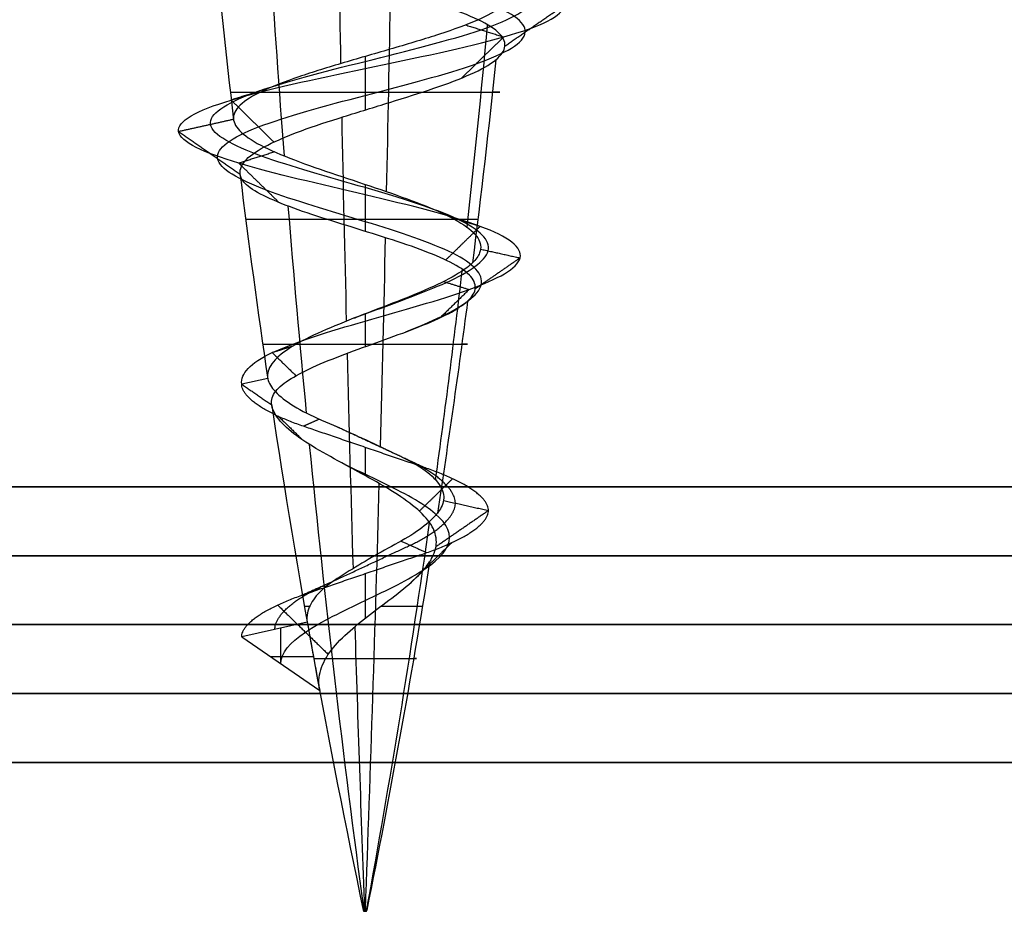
# Model space of a CAD drawing. Header units: millimetres. Extents: x -372 to 378, y -113 to 121.
# Tile 18 of 65: x -242.67 to -235.52, y 54.51 to 60.98. Entities that reach past the tile are written whole.
import ezdxf

# ---------------------------------------------------------------- set-up
doc = ezdxf.new("R2010")
doc.units = ezdxf.units.MM
doc.layers.add('Default', color=7, linetype='Continuous', true_color=0x000000)
doc.layers.add('Screw', color=7, linetype='Continuous', true_color=0xffffff)

msp = doc.modelspace()

# ---------------------------------------------------------------- linework, layer by layer
at = {"layer": 'Default'}
for p, q in [((376.8421, 57.5942, 1096.3576), (-371.1579, 57.5942, 1096.3576)), ((-371.1579, 57.5942, 921.3576), (376.8421, 57.5942, 921.3576)), ((376.8421, 56.5942, 936.3576), (-371.1579, 56.5942, 936.3576)), ((-371.1579, 56.5942, 922.3576), (376.8421, 56.5942, 922.3576)), ((376.8421, 56.5942, 929.3576), (-371.1579, 56.5942, 929.3576)), ((376.8421, 56.5942, 1095.3576), (-371.1579, 56.5942, 1095.3576)), ((-371.1579, 56.5942, 922.3576), (376.8421, 56.5942, 922.3576)), ((376.8421, 56.5942, 1008.8576), (-371.1579, 56.5942, 1008.8576)), ((-371.1579, 55.5942, 921.3576), (376.8421, 55.5942, 921.3576)), ((376.8421, 55.5942, 937.3576), (-371.1579, 55.5942, 937.3576))]:
    msp.add_line(p, q, dxfattribs=at)
for points in [[(376.8421, 57.0942, 1095.8576), (2.8421, 57.0942, 1095.8576), (-371.1579, 57.0942, 1095.8576)], [(-371.1579, 57.0942, 921.8576), (2.8421, 57.0942, 921.8576), (376.8421, 57.0942, 921.8576)], [(-371.1579, 56.0942, 921.8576), (2.8421, 56.0942, 921.8576), (376.8421, 56.0942, 921.8576)], [(376.8421, 56.0942, 936.8576), (2.8421, 56.0942, 936.8576), (-371.1579, 56.0942, 936.8576)]]:
    msp.add_open_spline(points, degree=2, dxfattribs=at)
at = {"layer": 'Screw', "color": 7, "true_color": 0xffffff}
for p, q in [((-240.8649, 58.3807, 927.3576), (-241.0536, 58.3387, 927.3576)), ((-240.5778, 56.6114, 927.3576), (-241.0536, 56.5055, 927.3576)), ((-240.7707, 56.3103, 927.3576), (-240.7707, 56.5685, 927.3576)), ((-241.0536, 56.5055, 927.3576), (-240.4878, 56.1151, 927.3576)), ((-240.8475, 56.3633, 927.3576), (-240.5333, 56.3633, 927.3576)), ((-240.1683, 54.5131, 927.3614), (-240.17, 54.5214, 927.362)), ((-240.1674, 54.5131, 927.3521), (-240.169, 54.5214, 927.3512)), ((-240.1689, 54.5131, 927.3576), (-240.1468, 54.5131, 927.3576)), ((-240.1598, 54.5131, 927.3467), (-240.1601, 54.5214, 927.345)), ((-240.1579, 54.5131, 927.3465), (-240.1579, 54.5131, 927.3687)), ((-240.1559, 54.5131, 927.3686), (-240.1556, 54.5214, 927.3703)), ((-240.1507, 54.5131, 927.3492), (-240.1496, 54.5214, 927.3478)), ((-240.1468, 54.5131, 927.3576), (-240.145, 54.5214, 927.3576))]:
    msp.add_line(p, q, dxfattribs=at)
at = {"layer": 'Screw', "color": 7, "true_color": 0xffffff, "extrusion": (0.984564, 9.33495e-14, -0.175023)}
for start, end in [(263.723721, 265.073236), (261.991684, 263.363792), (260.321124, 261.775363), (258, 259.928549)]:
    msp.add_arc((67.4802, 931.9634, -398.7598), 62.3281, start, end, dxfattribs=at)
at = {"layer": 'Screw', "color": 7, "true_color": 0xffffff, "extrusion": (0.018848, -1.78742e-15, 0.999822)}
msp.add_arc((67.4802, 196.6412, 922.6663), 62.3281, 95.318782, 96.656729, dxfattribs=at)
at = {"layer": 'Screw', "color": 7, "true_color": 0xffffff, "extrusion": (-0.772512, -9.33495e-14, -0.635)}
for start, end in [(83.103146, 84.449527), (81.371484, 82.765204), (78, 81.158889)]:
    msp.add_arc((-67.4802, 807.9419, -403.3475), 62.3281, start, end, dxfattribs=at)
at = {"layer": 'Screw', "color": 7, "true_color": 0xffffff, "extrusion": (-0.984564, -9.33495e-14, 0.175023)}
for start, end in [(82.86319, 84.216959), (81.144917, 82.553071), (78, 80.895867)]:
    msp.add_arc((-67.4802, 810.0568, 398.7598), 62.3281, start, end, dxfattribs=at)
at = {"layer": 'Screw', "color": 7, "true_color": 0xffffff, "extrusion": (-0.506335, -9.33495e-14, 0.862337)}
for start, end in [(82.623344, 83.9836), (80.920321, 82.340292), (78, 80.631533)]:
    msp.add_arc((-67.4802, 201.5032, 921.2951), 62.3281, start, end, dxfattribs=at)
at = {"layer": 'Screw', "color": 7, "true_color": 0xffffff, "extrusion": (-0.326888, 3.09822e-14, -0.945063)}
msp.add_arc((-67.4802, 591.0597, -797.9067), 62.3281, 276.250599, 277.6164, dxfattribs=at)
at = {"layer": 'Screw', "color": 7, "true_color": 0xffffff, "extrusion": (0, 1, 0)}
for centre, radius, start, end in [((240.1579, 927.3576, 60.4594), 0.9782, 1.08, 199.08), ((240.1579, 927.3576, 59.5335), 0.8662, 199.08, 1.08), ((240.1579, 927.3576, 58.6291), 0.7432, 1.08, 199.08), ((240.1579, 927.3576, 56.7249), 0.4399, 336.54723, 1.08), ((240.1579, 927.3576, 56.7249), 0.4399, 199.08, 255.18868), ((240.1579, 927.3576, 56.3473), 0.3726, 1.08, 199.08), ((240.1579, 927.3576, 54.5172), 0.012, 180, 19.8), ((240.1579, 927.3576, 54.5172), 0.012, 19.8, 180)]:
    msp.add_arc(centre, radius, start, end, dxfattribs=at)
at = {"layer": 'Screw', "color": 7, "true_color": 0xffffff, "extrusion": (0.018848, -1.7859e-15, 0.999822)}
msp.add_arc((67.4802, 196.6412, 922.6663), 62.3281, 97.023724, 98.399306, dxfattribs=at)
at = {"layer": 'Screw', "color": 7, "true_color": 0xffffff, "extrusion": (-0.326888, 3.0996e-14, -0.945063)}
msp.add_arc((-67.4802, 591.0597, -797.9067), 62.3281, 277.873234, 279.304288, dxfattribs=at)
at = {"layer": 'Screw', "color": 7, "true_color": 0xffffff, "extrusion": (0.018848, -1.78546e-15, 0.999822)}
msp.add_arc((67.4802, 196.6412, 922.6663), 62.3281, 98.578453, 102, dxfattribs=at)
at = {"layer": 'Screw', "color": 7, "true_color": 0xffffff, "extrusion": (-0.326888, 3.09613e-14, -0.945063)}
msp.add_arc((-67.4802, 591.0597, -797.9067), 62.3281, 279.634019, 282, dxfattribs=at)
at = {"layer": 'Screw', "color": 7, "true_color": 0xffffff}
msp.add_arc((-179.2046, 67.4802, 927.3576), 62.3281, 190.042531, 190.506244, dxfattribs=at)
at = {"layer": 'Screw', "color": 7, "true_color": 0xffffff, "extrusion": (0, -1, 0)}
for centre, radius, start, end in [((-240.1579, 927.3576, -54.5214), 0.0129, 178.92, 340.92), ((-240.1579, 927.3576, -54.5214), 0.0129, 160.2, 178.92), ((-240.1579, 927.3576, -54.5214), 0.0129, 0, 160.2), ((-240.1579, 927.3576, -54.5131), 0.0111, 160.2, 0), ((-240.1579, 927.3576, -54.5131), 0.0111, 0, 160.2), ((-240.1579, 927.3576, -54.5214), 0.0129, 340.92, 0)]:
    msp.add_arc(centre, radius, start, end, dxfattribs=at)
at = {"layer": 'Screw', "color": 7, "true_color": 0xffffff}
for points, knots in [([(-240.2356, 58.8192, 926.5914), (-240.2101, 58.8291, 926.5862), (-240.1841, 58.8389, 926.5824), (-239.9543, 58.9251, 926.5608), (-239.7355, 59.0015, 926.6261), (-239.3993, 59.1543, 926.9083), (-239.2847, 59.2307, 927.124), (-239.2465, 59.3834, 927.5912), (-239.3241, 59.4598, 927.8398), (-239.6487, 59.6126, 928.2184), (-239.8943, 59.689, 928.3454), (-240.4214, 59.8417, 928.3836), (-240.6998, 59.9181, 928.2936), (-241.1208, 60.0709, 927.9266), (-241.2659, 60.1473, 927.6512), (-241.2926, 60.3, 927.0641), (-241.1735, 60.3764, 926.7657), (-240.7606, 60.5292, 926.3312), (-240.4634, 60.6056, 926.198), (-239.8523, 60.7583, 926.1827), (-239.542, 60.8347, 926.3011), (-239.0905, 60.9875, 926.731), (-238.9524, 61.0639, 927.0401), (-238.9371, 61.2166, 927.6752), (-239.0605, 61.293, 927.9974), (-239.5073, 61.4458, 928.4658), (-239.8283, 61.5221, 928.6089), (-240.4874, 61.6749, 928.6242), (-240.8216, 61.7513, 928.4959), (-241.3069, 61.9041, 928.0321), (-241.4569, 61.9804, 927.6992), (-241.4683, 62.1332, 927.0161), (-241.3295, 62.2096, 926.6733), (-240.8476, 62.3624, 926.1806), (-240.5054, 62.4387, 926.0338), (-239.8103, 62.5915, 926.0262), (-239.4616, 62.6679, 926.1655), (-238.9604, 62.8206, 926.6559), (-238.8111, 62.897, 927.0041), (-238.8035, 63.0498, 927.7112), (-238.9453, 63.1262, 928.0659), (-239.4442, 63.2789, 928.5756), (-239.7983, 63.3553, 928.7273), (-240.5174, 63.5081, 928.735), (-240.8781, 63.5845, 928.5906), (-241.3962, 63.7372, 928.0833), (-241.5485, 63.8136, 927.7232), (-241.5593, 63.9568, 927.0378), (-241.4535, 64.0237, 926.7141), (-241.0521, 64.1573, 926.204), (-240.7595, 64.2242, 926.0195), (-240.1167, 64.3578, 925.878), (-239.7687, 64.4247, 925.9217), (-239.1738, 64.5584, 926.2245), (-238.9293, 64.6252, 926.4826), (-238.658, 64.7589, 927.1025), (-238.6325, 64.8257, 927.4621), (-238.8188, 64.9594, 928.1221), (-239.03, 65.0262, 928.4202), (-239.6004, 65.1599, 928.8173), (-239.9575, 65.2267, 928.9149), (-240.6595, 65.3604, 928.8591), (-241.0018, 65.4272, 928.7059), (-241.5156, 65.5609, 928.211), (-241.6851, 65.6277, 927.871), (-241.7692, 65.7614, 927.1534), (-241.6724, 65.8282, 926.7809), (-241.2703, 65.9619, 926.1791), (-240.9627, 66.0287, 925.951), (-240.2701, 66.1624, 925.7409), (-239.8876, 66.2292, 925.7597), (-239.219, 66.3629, 926.0367), (-238.9352, 66.4297, 926.2938), (-238.5941, 66.5634, 926.9321), (-238.5379, 66.6302, 927.3109), (-238.6791, 66.7639, 928.0208), (-238.876, 66.8307, 928.3492), (-239.4354, 66.9644, 928.8084), (-239.796, 67.0312, 928.9374), (-240.5197, 67.1649, 928.9374), (-240.8803, 67.2317, 928.8084), (-241.4398, 67.3654, 928.3492), (-241.6366, 67.4322, 928.0208), (-241.7778, 67.5659, 927.3109), (-241.7216, 67.6327, 926.9321), (-241.3805, 67.7664, 926.2938), (-241.0967, 67.8333, 926.0367), (-240.4281, 67.9669, 925.7597), (-240.0456, 68.0338, 925.7409), (-239.353, 68.1674, 925.951), (-239.0454, 68.2343, 926.1791), (-238.6433, 68.3679, 926.7809), (-238.5503, 68.4348, 927.1524), (-238.6212, 68.5684, 927.8726), (-238.7849, 68.6353, 928.2188), (-239.2967, 68.7689, 928.7306), (-239.6429, 68.8358, 928.8943), (-240.3631, 68.9694, 928.9652), (-240.7346, 69.0363, 928.8722), (-241.3364, 69.1699, 928.4701), (-241.5645, 69.2368, 928.1625), (-241.7746, 69.3705, 927.4699), (-241.7558, 69.4373, 927.0874), (-241.4788, 69.571, 926.4188), (-241.2217, 69.6378, 926.135), (-240.5834, 69.7715, 925.7939), (-240.2046, 69.8383, 925.7377), (-239.4947, 69.972, 925.8789), (-239.1663, 70.0388, 926.0757), (-238.7071, 70.1725, 926.6352), (-238.5781, 70.2393, 926.9958), (-238.5781, 70.373, 927.7195), (-238.7071, 70.4398, 928.0801), (-239.1663, 70.5735, 928.6395), (-239.4947, 70.6403, 928.8364), (-240.2046, 70.774, 928.9776), (-240.5834, 70.8408, 928.9214), (-241.2217, 70.9745, 928.5802), (-241.4788, 71.0413, 928.2965), (-241.7558, 71.175, 927.6278), (-241.7746, 71.2418, 927.2454), (-241.5645, 71.3755, 926.5528), (-241.3364, 71.4423, 926.2452), (-240.7346, 71.576, 925.8431), (-240.3631, 71.6428, 925.7501), (-239.6429, 71.7765, 925.821), (-239.2967, 71.8433, 925.9847), (-238.7849, 71.977, 926.4965), (-238.6212, 72.0438, 926.8427), (-238.5503, 72.1775, 927.5629), (-238.6433, 72.2443, 927.9344), (-239.0454, 72.378, 928.5362), (-239.353, 72.4448, 928.7643), (-240.0456, 72.5785, 928.9744), (-240.4281, 72.6454, 928.9556), (-241.0967, 72.779, 928.6786), (-241.3805, 72.8459, 928.4215), (-241.7216, 72.9795, 927.7832), (-241.7778, 73.0464, 927.4044), (-241.6366, 73.18, 926.6945), (-241.4398, 73.2469, 926.3661), (-240.8803, 73.3805, 925.9069), (-240.5197, 73.4474, 925.7779), (-239.796, 73.581, 925.7779), (-239.4354, 73.6479, 925.9069), (-238.876, 73.7815, 926.3661), (-238.6791, 73.8484, 926.6945), (-238.5379, 73.982, 927.4044), (-238.5941, 74.0489, 927.7832), (-238.9352, 74.1826, 928.4215), (-239.219, 74.2494, 928.6786), (-239.8876, 74.3831, 928.9556), (-240.2701, 74.4499, 928.9744), (-240.9627, 74.5836, 928.7643), (-241.2703, 74.6504, 928.5362), (-241.6724, 74.7841, 927.9344), (-241.7654, 74.8509, 927.5629), (-241.6945, 74.9846, 926.8427), (-241.5308, 75.0514, 926.4965), (-241.019, 75.1851, 925.9847), (-240.6728, 75.2519, 925.821), (-239.9526, 75.3856, 925.7501), (-239.5811, 75.4524, 925.8431), (-238.9793, 75.5861, 926.2452), (-238.7512, 75.6529, 926.5528), (-238.5411, 75.7866, 927.2454), (-238.5599, 75.8534, 927.6278), (-238.8369, 75.9871, 928.2965), (-239.094, 76.0539, 928.5802), (-239.7323, 76.1876, 928.9214), (-240.1111, 76.2544, 928.9776), (-240.821, 76.3881, 928.8364), (-241.1494, 76.4549, 928.6395), (-241.6086, 76.5886, 928.0801), (-241.7376, 76.6553, 927.7201), (-241.7376, 76.7223, 927.3576)], [2.782471, 2.782471, 2.782471, 2.782471, 2.974275, 2.974275, 4.461413, 4.461413, 5.948551, 5.948551, 7.435688, 7.435688, 8.922826, 8.922826, 10.409964, 10.409964, 11.897102, 11.897102, 13.384239, 13.384239, 14.871377, 14.871377, 16.358515, 16.358515, 17.845652, 17.845652, 19.33279, 19.33279, 20.819928, 20.819928, 22.307065, 22.307065, 23.794203, 23.794203, 25.281341, 25.281341, 26.768478, 26.768478, 28.255616, 28.255616, 29.742754, 29.742754, 31.229892, 31.229892, 32.717029, 32.717029, 34.204167, 34.204167, 35.691305, 35.691305, 36.99255, 36.99255, 38.293796, 38.293796, 39.595041, 39.595041, 40.896287, 40.896287, 42.197532, 42.197532, 43.498777, 43.498777, 44.800023, 44.800023, 46.101268, 46.101268, 47.402514, 47.402514, 48.703759, 48.703759, 50.005005, 50.005005, 51.30625, 51.30625, 52.607496, 52.607496, 53.908741, 53.908741, 55.209987, 55.209987, 56.511232, 56.511232, 57.812478, 57.812478, 59.113723, 59.113723, 60.414969, 60.414969, 61.716214, 61.716214, 63.01746, 63.01746, 64.318705, 64.318705, 65.619951, 65.619951, 66.921196, 66.921196, 68.222442, 68.222442, 69.523687, 69.523687, 70.824933, 70.824933, 72.126178, 72.126178, 73.427423, 73.427423, 74.728669, 74.728669, 76.029914, 76.029914, 77.33116, 77.33116, 78.632405, 78.632405, 79.933651, 79.933651, 81.234896, 81.234896, 82.536142, 82.536142, 83.837387, 83.837387, 85.138633, 85.138633, 86.439878, 86.439878, 87.741124, 87.741124, 89.042369, 89.042369, 90.343615, 90.343615, 91.64486, 91.64486, 92.946106, 92.946106, 94.247351, 94.247351, 95.548597, 95.548597, 96.849842, 96.849842, 98.151088, 98.151088, 99.452333, 99.452333, 100.753579, 100.753579, 102.054824, 102.054824, 103.35607, 103.35607, 104.657315, 104.657315, 105.95856, 105.95856, 107.259806, 107.259806, 108.561051, 108.561051, 109.862297, 109.862297, 111.163542, 111.163542, 112.464788, 112.464788, 113.766033, 113.766033, 115.067279, 115.067279, 116.368524, 116.368524, 117.66977, 117.66977, 118.971015, 118.971015, 118.971015, 118.971015]), ([(-241.0536, 58.3387, 927.3576), (-241.0632, 58.415, 927.1231), (-240.9947, 58.4914, 926.8737), (-240.6688, 58.6442, 926.4938), (-240.4224, 58.7206, 926.3664), (-239.8933, 58.8733, 926.3282), (-239.6141, 58.9497, 926.4186), (-239.1918, 59.1025, 926.7868), (-239.052, 59.1789, 927.0631), (-239.0138, 59.3316, 927.6522), (-239.1165, 59.408, 927.9612), (-239.5272, 59.5608, 928.426), (-239.8334, 59.6372, 928.5781), (-240.4824, 59.7899, 928.6162), (-240.8213, 59.8663, 928.5012), (-241.3284, 60.0191, 928.0481), (-241.4986, 60.0955, 927.7121), (-241.5253, 60.2482, 927.0031), (-241.381, 60.3246, 926.6443), (-240.882, 60.4774, 926.1236), (-240.5243, 60.5538, 925.9654), (-239.7914, 60.7065, 925.9501), (-239.4206, 60.7829, 926.0936), (-238.883, 60.9357, 926.6095), (-238.7198, 61.0121, 926.9791), (-238.7045, 61.1648, 927.7361), (-238.8529, 61.2412, 928.1189), (-239.3858, 61.394, 928.6734), (-239.7674, 61.4703, 928.8416), (-240.5483, 61.6231, 928.8569), (-240.943, 61.6995, 928.7035), (-241.5145, 61.8523, 928.1536), (-241.6895, 61.9286, 927.7601), (-241.701, 62.0814, 926.9552), (-241.5371, 62.1578, 926.5519), (-240.969, 62.3106, 925.973), (-240.5663, 62.3869, 925.8011), (-239.7494, 62.5397, 925.7935), (-239.3401, 62.6161, 925.958), (-238.7528, 62.7688, 926.5345), (-238.5784, 62.8452, 926.9432), (-238.5708, 62.998, 927.7721), (-238.7377, 63.0744, 928.1873), (-239.3227, 63.2271, 928.7832), (-239.7374, 63.3035, 928.96), (-240.5783, 63.4563, 928.9676), (-240.9995, 63.5327, 928.7982), (-241.6038, 63.6854, 928.2047), (-241.7812, 63.7618, 927.7841), (-241.7919, 63.905, 926.9845), (-241.6671, 63.9719, 926.6077), (-241.1981, 64.1055, 926.0152), (-240.8572, 64.1724, 925.8017), (-240.1098, 64.306, 925.6394), (-239.706, 64.3729, 925.6914), (-239.0172, 64.5066, 926.0444), (-238.7347, 64.5734, 926.3444), (-238.4227, 64.7071, 927.0627), (-238.3944, 64.7739, 927.4786), (-238.6116, 64.9076, 928.2407), (-238.8565, 64.9744, 928.584), (-239.5154, 65.1081, 929.0404), (-239.9273, 65.1749, 929.1516), (-240.7353, 65.3086, 929.0855), (-241.1286, 65.3754, 928.9081), (-241.7178, 65.5091, 928.3379), (-241.9114, 65.5759, 927.9469), (-242.0059, 65.7096, 927.1231), (-241.8954, 65.7764, 926.6959), (-241.4341, 65.9101, 926.0055), (-241.0813, 65.9769, 925.7438), (-240.2867, 66.1106, 925.5028), (-239.8479, 66.1774, 925.5243), (-239.0807, 66.3111, 925.8421), (-238.7552, 66.3779, 926.1371), (-238.3638, 66.5116, 926.8694), (-238.2993, 66.5784, 927.304), (-238.4613, 66.7121, 928.1184), (-238.6872, 66.7789, 928.4952), (-239.329, 66.9126, 929.022), (-239.7427, 66.9794, 929.17), (-240.573, 67.1131, 929.17), (-240.9867, 67.1799, 929.022), (-241.6285, 67.3136, 928.4952), (-241.8544, 67.3804, 928.1184), (-242.0164, 67.5141, 927.304), (-241.9519, 67.5809, 926.8694), (-241.5605, 67.7146, 926.1371), (-241.235, 67.7815, 925.8421), (-240.4679, 67.9151, 925.5243), (-240.029, 67.982, 925.5028), (-239.2345, 68.1156, 925.7438), (-238.8816, 68.1825, 926.0055), (-238.4203, 68.3161, 926.6959), (-238.3135, 68.383, 927.1221), (-238.3949, 68.5166, 927.9485), (-238.5827, 68.5835, 928.3456), (-239.1699, 68.7171, 928.9328), (-239.567, 68.784, 929.1206), (-240.3934, 68.9176, 929.202), (-240.8196, 68.9845, 929.0952), (-241.51, 69.1181, 928.6339), (-241.7717, 69.185, 928.281), (-242.0127, 69.3187, 927.4865), (-241.9912, 69.3855, 927.0476), (-241.6734, 69.5192, 926.2805), (-241.3783, 69.586, 925.955), (-240.6461, 69.7197, 925.5636), (-240.2115, 69.7865, 925.4991), (-239.3971, 69.9202, 925.6611), (-239.0202, 69.987, 925.887), (-238.4935, 70.1207, 926.5288), (-238.3455, 70.1875, 926.9425), (-238.3455, 70.3212, 927.7728), (-238.4935, 70.388, 928.1865), (-239.0202, 70.5217, 928.8283), (-239.3971, 70.5885, 929.0542), (-240.2115, 70.7222, 929.2162), (-240.6461, 70.789, 929.1517), (-241.3783, 70.9227, 928.7603), (-241.6734, 70.9895, 928.4348), (-241.9912, 71.1232, 927.6676), (-242.0127, 71.19, 927.2288), (-241.7717, 71.3237, 926.4342), (-241.51, 71.3905, 926.0814), (-240.8196, 71.5242, 925.6201), (-240.3934, 71.591, 925.5133), (-239.567, 71.7247, 925.5947), (-239.1699, 71.7915, 925.7825), (-238.5827, 71.9252, 926.3697), (-238.3949, 71.992, 926.7668), (-238.3135, 72.1257, 927.5932), (-238.4203, 72.1925, 928.0193), (-238.8816, 72.3262, 928.7097), (-239.2345, 72.393, 928.9715), (-240.029, 72.5267, 929.2125), (-240.4679, 72.5936, 929.1909), (-241.235, 72.7272, 928.8732), (-241.5605, 72.7941, 928.5781), (-241.9519, 72.9277, 927.8458), (-242.0164, 72.9946, 927.4113), (-241.8544, 73.1282, 926.5969), (-241.6285, 73.1951, 926.22), (-240.9867, 73.3287, 925.6933), (-240.573, 73.3956, 925.5453), (-239.7427, 73.5292, 925.5453), (-239.329, 73.5961, 925.6933), (-238.6872, 73.7297, 926.22), (-238.4613, 73.7966, 926.5969), (-238.2993, 73.9302, 927.4113), (-238.3638, 73.9971, 927.8458), (-238.7552, 74.1308, 928.5781), (-239.0807, 74.1976, 928.8732), (-239.8479, 74.3313, 929.1909), (-240.2867, 74.3981, 929.2125), (-241.0813, 74.5318, 928.9715), (-241.4341, 74.5986, 928.7097), (-241.8954, 74.7323, 928.0193), (-242.0022, 74.7991, 927.5932), (-241.9208, 74.9328, 926.7668), (-241.733, 74.9996, 926.3697), (-241.1458, 75.1333, 925.7825), (-240.7487, 75.2001, 925.5947), (-239.9223, 75.3338, 925.5133), (-239.4962, 75.4006, 925.6201), (-238.8058, 75.5343, 926.0814), (-238.544, 75.6011, 926.4342), (-238.303, 75.7348, 927.2288), (-238.3246, 75.8016, 927.6676), (-238.6423, 75.9353, 928.4348), (-238.9374, 76.0021, 928.7603), (-239.6697, 76.1358, 929.1517), (-240.1042, 76.2026, 929.2162), (-240.9186, 76.3363, 929.0542), (-241.2955, 76.4031, 928.8283), (-241.8222, 76.5368, 928.1865), (-241.9702, 76.6035, 927.7735), (-241.9702, 76.6705, 927.3576)], [0.0909091, 0.0909091, 0.0909091, 0.0909091, 0.1022727, 0.1022727, 0.1136364, 0.1136364, 0.125, 0.125, 0.1363636, 0.1363636, 0.1477273, 0.1477273, 0.1590909, 0.1590909, 0.1704545, 0.1704545, 0.1818182, 0.1818182, 0.1931818, 0.1931818, 0.2045455, 0.2045455, 0.2159091, 0.2159091, 0.2272727, 0.2272727, 0.2386364, 0.2386364, 0.25, 0.25, 0.2613636, 0.2613636, 0.2727273, 0.2727273, 0.2840909, 0.2840909, 0.2954545, 0.2954545, 0.3068182, 0.3068182, 0.3181818, 0.3181818, 0.3295455, 0.3295455, 0.3409091, 0.3409091, 0.3522727, 0.3522727, 0.3636364, 0.3636364, 0.3735795, 0.3735795, 0.3835227, 0.3835227, 0.3934659, 0.3934659, 0.4034091, 0.4034091, 0.4133523, 0.4133523, 0.4232955, 0.4232955, 0.4332386, 0.4332386, 0.4431818, 0.4431818, 0.453125, 0.453125, 0.4630682, 0.4630682, 0.4730114, 0.4730114, 0.4829545, 0.4829545, 0.4928977, 0.4928977, 0.5028409, 0.5028409, 0.5127841, 0.5127841, 0.5227273, 0.5227273, 0.5326705, 0.5326705, 0.5426136, 0.5426136, 0.5525568, 0.5525568, 0.5625, 0.5625, 0.5724432, 0.5724432, 0.5823864, 0.5823864, 0.5923295, 0.5923295, 0.6022727, 0.6022727, 0.6122159, 0.6122159, 0.6221591, 0.6221591, 0.6321023, 0.6321023, 0.6420455, 0.6420455, 0.6519886, 0.6519886, 0.6619318, 0.6619318, 0.671875, 0.671875, 0.6818182, 0.6818182, 0.6917614, 0.6917614, 0.7017045, 0.7017045, 0.7116477, 0.7116477, 0.7215909, 0.7215909, 0.7315341, 0.7315341, 0.7414773, 0.7414773, 0.7514205, 0.7514205, 0.7613636, 0.7613636, 0.7713068, 0.7713068, 0.78125, 0.78125, 0.7911932, 0.7911932, 0.8011364, 0.8011364, 0.8110795, 0.8110795, 0.8210227, 0.8210227, 0.8309659, 0.8309659, 0.8409091, 0.8409091, 0.8508523, 0.8508523, 0.8607955, 0.8607955, 0.8707386, 0.8707386, 0.8806818, 0.8806818, 0.890625, 0.890625, 0.9005682, 0.9005682, 0.9105114, 0.9105114, 0.9204545, 0.9204545, 0.9303977, 0.9303977, 0.9403409, 0.9403409, 0.9502841, 0.9502841, 0.9602273, 0.9602273, 0.9701705, 0.9701705, 0.9801136, 0.9801136, 0.9900568, 0.9900568, 1, 1, 1, 1]), ([(-239.8617, 58.7191, 926.662), (-239.7691, 58.7563, 926.6913), (-239.6805, 58.7936, 926.7384), (-239.4442, 58.9073, 926.9345), (-239.3349, 58.9837, 927.1372), (-239.2967, 59.1364, 927.5781), (-239.369, 59.2128, 927.8136), (-239.6749, 59.3656, 928.1735), (-239.9074, 59.442, 928.2951), (-240.4083, 59.5947, 928.3333), (-240.6736, 59.6711, 928.2488), (-241.076, 59.8239, 927.9004), (-241.2157, 59.9003, 927.6381), (-241.2424, 60.053, 927.0772), (-241.1286, 60.1294, 926.7919), (-240.7344, 60.2822, 926.3761), (-240.4503, 60.3586, 926.2483), (-239.8654, 60.5113, 926.233), (-239.5682, 60.5877, 926.346), (-239.1354, 60.7405, 926.7572), (-239.0027, 60.8169, 927.0532), (-238.9874, 60.9696, 927.6621), (-239.1053, 61.046, 927.9712), (-239.5335, 61.1988, 928.421), (-239.8414, 61.2751, 928.5587), (-240.4743, 61.4279, 928.5739), (-240.7953, 61.5043, 928.4511), (-241.2621, 61.6571, 928.0059), (-241.4066, 61.7334, 927.6861), (-241.4181, 61.8862, 927.0292), (-241.2847, 61.9626, 926.6995), (-240.8214, 62.1154, 926.2254), (-240.4923, 62.1917, 926.0841), (-239.8234, 62.3445, 926.0764), (-239.4878, 62.4209, 926.2104), (-239.0052, 62.5736, 926.6822), (-238.8614, 62.65, 927.0172), (-238.8537, 62.8028, 927.6981), (-238.9902, 62.8792, 928.0397), (-239.4704, 63.0319, 928.5307), (-239.8114, 63.1083, 928.6771), (-240.5043, 63.2611, 928.6847), (-240.8518, 63.3375, 928.5458), (-241.3514, 63.4902, 928.057), (-241.4983, 63.5666, 927.7101), (-241.509, 63.7098, 927.0493), (-241.4073, 63.7767, 926.7371), (-241.0206, 63.9103, 926.2448), (-240.7384, 63.9772, 926.0665), (-240.1181, 64.1108, 925.9295), (-239.7822, 64.1777, 925.9714), (-239.2077, 64.3114, 926.2634), (-238.9713, 64.3782, 926.5125), (-238.7089, 64.5119, 927.1111), (-238.684, 64.5787, 927.4585), (-238.8635, 64.7124, 928.0965), (-239.0675, 64.7792, 928.3848), (-239.6187, 64.9129, 928.7691), (-239.964, 64.9797, 928.8637), (-240.6431, 65.1134, 928.8103), (-240.9744, 65.1802, 928.6622), (-241.4719, 65.3139, 928.1836), (-241.6362, 65.3807, 927.8546), (-241.718, 65.5144, 927.1599), (-241.6242, 65.5812, 926.7992), (-241.2349, 65.7149, 926.2166), (-240.9371, 65.7817, 925.9957), (-240.2666, 65.9154, 925.7923), (-239.8962, 65.9822, 925.8105), (-239.2489, 66.1159, 926.0787), (-238.9741, 66.1827, 926.3277), (-238.6438, 66.3164, 926.9457), (-238.5894, 66.3832, 927.3124), (-238.7261, 66.5169, 927.9997), (-238.9167, 66.5837, 928.3177), (-239.4584, 66.7174, 928.7622), (-239.8075, 66.7842, 928.8871), (-240.5082, 66.9179, 928.8871), (-240.8573, 66.9847, 928.7622), (-241.399, 67.1184, 928.3177), (-241.5896, 67.1852, 927.9997), (-241.7263, 67.3189, 927.3124), (-241.6719, 67.3857, 926.9457), (-241.3416, 67.5194, 926.3277), (-241.0668, 67.5863, 926.0787), (-240.4195, 67.7199, 925.8105), (-240.0491, 67.7868, 925.7923), (-239.3786, 67.9204, 925.9957), (-239.0808, 67.9873, 926.2166), (-238.6915, 68.1209, 926.7992), (-238.6014, 68.1878, 927.1589), (-238.6701, 68.3214, 927.8562), (-238.8286, 68.3883, 928.1914), (-239.3241, 68.5219, 928.6869), (-239.6593, 68.5888, 928.8454), (-240.3566, 68.7224, 928.9141), (-240.7163, 68.7893, 928.824), (-241.2989, 68.9229, 928.4347), (-241.5198, 68.9898, 928.1369), (-241.7232, 69.1235, 927.4663), (-241.705, 69.1903, 927.096), (-241.4368, 69.324, 926.4487), (-241.1878, 69.3908, 926.1739), (-240.5698, 69.5245, 925.8436), (-240.2031, 69.5913, 925.7892), (-239.5158, 69.725, 925.9259), (-239.1978, 69.7918, 926.1165), (-238.7533, 69.9255, 926.6582), (-238.6284, 69.9923, 927.0073), (-238.6284, 70.126, 927.708), (-238.7533, 70.1928, 928.0571), (-239.1978, 70.3265, 928.5988), (-239.5158, 70.3933, 928.7894), (-240.2031, 70.527, 928.9261), (-240.5698, 70.5938, 928.8717), (-241.1878, 70.7275, 928.5413), (-241.4368, 70.7943, 928.2666), (-241.705, 70.928, 927.6193), (-241.7232, 70.9948, 927.2489), (-241.5198, 71.1285, 926.5784), (-241.2989, 71.1953, 926.2806), (-240.7163, 71.329, 925.8913), (-240.3566, 71.3958, 925.8012), (-239.6593, 71.5295, 925.8699), (-239.3241, 71.5963, 926.0284), (-238.8286, 71.73, 926.5239), (-238.6701, 71.7968, 926.8591), (-238.6014, 71.9305, 927.5564), (-238.6915, 71.9973, 927.9161), (-239.0808, 72.131, 928.4987), (-239.3786, 72.1978, 928.7195), (-240.0491, 72.3315, 928.923), (-240.4195, 72.3984, 928.9048), (-241.0668, 72.532, 928.6366), (-241.3416, 72.5989, 928.3876), (-241.6719, 72.7325, 927.7696), (-241.7263, 72.7994, 927.4029), (-241.5896, 72.933, 926.7156), (-241.399, 72.9999, 926.3976), (-240.8573, 73.1335, 925.9531), (-240.5082, 73.2004, 925.8282), (-239.8075, 73.334, 925.8282), (-239.4584, 73.4009, 925.9531), (-238.9167, 73.5345, 926.3976), (-238.7261, 73.6014, 926.7156), (-238.5894, 73.735, 927.4029), (-238.6438, 73.8019, 927.7696), (-238.9741, 73.9355, 928.3876), (-239.2489, 74.0024, 928.6366), (-239.8962, 74.1361, 928.9048), (-240.2666, 74.2029, 928.923), (-240.9371, 74.3366, 928.7195), (-241.2349, 74.4034, 928.4987), (-241.6242, 74.5371, 927.9161), (-241.7143, 74.6039, 927.5564), (-241.6456, 74.7376, 926.8591), (-241.4871, 74.8044, 926.5239), (-240.9916, 74.9381, 926.0284), (-240.6564, 75.0049, 925.8699), (-239.9591, 75.1386, 925.8012), (-239.5994, 75.2054, 925.8913), (-239.0168, 75.3391, 926.2806), (-238.796, 75.4059, 926.5784), (-238.5925, 75.5396, 927.2489), (-238.6107, 75.6064, 927.6193), (-238.8789, 75.7401, 928.2666), (-239.1279, 75.8069, 928.5413), (-239.7459, 75.9406, 928.8717), (-240.1126, 76.0074, 928.9261), (-240.7999, 76.1411, 928.7894), (-241.1179, 76.2079, 928.5988), (-241.5624, 76.3416, 928.0571), (-241.6873, 76.4083, 927.7086), (-241.6873, 76.4753, 927.3576)], [9.962929, 9.962929, 9.962929, 9.962929, 10.425509, 10.425509, 11.373282, 11.373282, 12.321056, 12.321056, 13.268829, 13.268829, 14.216603, 14.216603, 15.164377, 15.164377, 16.11215, 16.11215, 17.059924, 17.059924, 18.007697, 18.007697, 18.955471, 18.955471, 19.903244, 19.903244, 20.851018, 20.851018, 21.798791, 21.798791, 22.746565, 22.746565, 23.694338, 23.694338, 24.642112, 24.642112, 25.589885, 25.589885, 26.537659, 26.537659, 27.485432, 27.485432, 28.433206, 28.433206, 29.38098, 29.38098, 30.328753, 30.328753, 31.158055, 31.158055, 31.987357, 31.987357, 32.816659, 32.816659, 33.64596, 33.64596, 34.475262, 34.475262, 35.304564, 35.304564, 36.133866, 36.133866, 36.963168, 36.963168, 37.79247, 37.79247, 38.621772, 38.621772, 39.451073, 39.451073, 40.280375, 40.280375, 41.109677, 41.109677, 41.938979, 41.938979, 42.768281, 42.768281, 43.597583, 43.597583, 44.426884, 44.426884, 45.256186, 45.256186, 46.085488, 46.085488, 46.91479, 46.91479, 47.744092, 47.744092, 48.573394, 48.573394, 49.402695, 49.402695, 50.231997, 50.231997, 51.061299, 51.061299, 51.890601, 51.890601, 52.719903, 52.719903, 53.549205, 53.549205, 54.378507, 54.378507, 55.207808, 55.207808, 56.03711, 56.03711, 56.866412, 56.866412, 57.695714, 57.695714, 58.525016, 58.525016, 59.354318, 59.354318, 60.183619, 60.183619, 61.012921, 61.012921, 61.842223, 61.842223, 62.671525, 62.671525, 63.500827, 63.500827, 64.330129, 64.330129, 65.15943, 65.15943, 65.988732, 65.988732, 66.818034, 66.818034, 67.647336, 67.647336, 68.476638, 68.476638, 69.30594, 69.30594, 70.135242, 70.135242, 70.964543, 70.964543, 71.793845, 71.793845, 72.623147, 72.623147, 73.452449, 73.452449, 74.281751, 74.281751, 75.111053, 75.111053, 75.940354, 75.940354, 76.769656, 76.769656, 77.598958, 77.598958, 78.42826, 78.42826, 79.257562, 79.257562, 80.086864, 80.086864, 80.916165, 80.916165, 81.745467, 81.745467, 82.574769, 82.574769, 83.404071, 83.404071, 83.404071, 83.404071]), ([(-239.2087, 60.694, 927.0293), (-239.1683, 60.727, 927.1351), (-239.1458, 60.7598, 927.2493), (-239.1397, 60.8265, 927.4798), (-239.1574, 60.8613, 927.5992), (-239.232, 60.9289, 927.8234), (-239.2902, 60.9627, 927.9311), (-239.4383, 61.0296, 928.1182), (-239.5301, 61.0641, 928.2001), (-239.7346, 61.1318, 928.327), (-239.8505, 61.1657, 928.3733), (-240.0886, 61.2322, 928.4233), (-240.2139, 61.2662, 928.4275), (-240.4567, 61.3338, 928.3936), (-240.5775, 61.3679, 928.3545), (-240.7964, 61.4343, 928.2387), (-240.8973, 61.4678, 928.1603), (-241.0652, 61.5348, 927.9758), (-241.1342, 61.5688, 927.8668), (-241.2302, 61.635, 927.6341), (-241.2583, 61.6683, 927.5071), (-241.2641, 61.7021, 927.3802), (-241.2641, 61.7023, 927.3794), (-241.2642, 61.7025, 927.3785)], [0.28553465, 0.28553465, 0.28553465, 0.28553465, 0.29401019, 0.29401019, 0.30280503, 0.30280503, 0.31169175, 0.31169175, 0.32063394, 0.32063394, 0.32968449, 0.32968449, 0.33877723, 0.33877723, 0.34797806, 0.34797806, 0.35722453, 0.35722453, 0.36656009, 0.36656009, 0.3759536, 0.3759536, 0.37601776, 0.37601776, 0.37601776, 0.37601776]), ([(-239.1701, 61.078, 927.016), (-239.2106, 61.0461, 926.9091), (-239.2694, 61.0139, 926.8078), (-239.4194, 60.948, 926.6272), (-239.5144, 60.9132, 926.5469), (-239.7224, 60.8448, 926.4268), (-239.8381, 60.8102, 926.3849), (-240.0726, 60.742, 926.3447), (-240.1946, 60.7074, 926.3456), (-240.426, 60.6387, 926.3889), (-240.5388, 60.604, 926.4316), (-240.7387, 60.5358, 926.5515), (-240.8288, 60.5011, 926.63), (-240.9729, 60.4327, 926.8101), (-241.0294, 60.3982, 926.9139), (-241.1009, 60.33, 927.1305), (-241.1174, 60.2951, 927.2461), (-241.1129, 60.2585, 927.3647), (-241.1127, 60.2567, 927.3701), (-241.1124, 60.255, 927.3756)], [0.76962346, 0.76962346, 0.76962346, 0.76962346, 0.77928099, 0.77928099, 0.7895125, 0.7895125, 0.79964683, 0.79964683, 0.80969778, 0.80969778, 0.81964254, 0.81964254, 0.82950608, 0.82950608, 0.83926127, 0.83926127, 0.84891991, 0.84891991, 0.84938904, 0.84938904, 0.84938904, 0.84938904]), ([(-241.0648, 59.8587, 927.3747), (-241.0654, 59.8617, 927.3648), (-241.0658, 59.8648, 927.3549), (-241.0686, 59.9006, 927.2394), (-241.0526, 59.9358, 927.1327), (-240.9856, 60.0052, 926.9308), (-240.9325, 60.0404, 926.8332), (-240.7975, 60.1091, 926.6637), (-240.7136, 60.1441, 926.5898), (-240.5269, 60.2129, 926.4756), (-240.4211, 60.2474, 926.4342), (-240.2038, 60.3151, 926.3906), (-240.0895, 60.3497, 926.388), (-239.8681, 60.4184, 926.4214), (-239.758, 60.453, 926.4585), (-239.559, 60.5205, 926.5672), (-239.4676, 60.5546, 926.6404), (-239.3161, 60.6229, 926.8119), (-239.2543, 60.6577, 926.9131), (-239.2109, 60.6922, 927.0234), (-239.2098, 60.6931, 927.0264), (-239.2087, 60.694, 927.0293)], [0.21790536, 0.21790536, 0.21790536, 0.21790536, 0.21865324, 0.21865324, 0.22660347, 0.22660347, 0.23475729, 0.23475729, 0.24295812, 0.24295812, 0.25126662, 0.25126662, 0.25962991, 0.25962991, 0.26811504, 0.26811504, 0.27665183, 0.27665183, 0.28529787, 0.28529787, 0.28553465, 0.28553465, 0.28553465, 0.28553465]), ([(-241.1124, 60.255, 927.3756), (-241.1065, 60.222, 927.4819), (-241.0822, 60.1876, 927.5882), (-240.9991, 60.1183, 927.7884), (-240.9374, 60.0825, 927.8845), (-240.7868, 60.0115, 928.0458), (-240.6961, 59.9751, 928.1135), (-240.5008, 59.9037, 928.2104), (-240.3935, 59.8677, 928.2415), (-240.1793, 59.7966, 928.2632), (-240.0693, 59.7602, 928.2546), (-239.8641, 59.6886, 928.2001), (-239.7657, 59.6524, 928.154), (-239.595, 59.5811, 928.0322), (-239.5202, 59.5448, 927.9552), (-239.4055, 59.473, 927.7834), (-239.3634, 59.4366, 927.6865), (-239.3175, 59.365, 927.488), (-239.3126, 59.3287, 927.3837), (-239.3355, 59.2683, 927.2169), (-239.3531, 59.2437, 927.1508), (-239.3782, 59.2192, 927.088)], [0.84938904, 0.84938904, 0.84938904, 0.84938904, 0.85846734, 0.85846734, 0.86795273, 0.86795273, 0.87736896, 0.87736896, 0.88666709, 0.88666709, 0.8958651, 0.8958651, 0.90494255, 0.90494255, 0.9139247, 0.9139247, 0.9227773, 0.9227773, 0.93153669, 0.93153669, 0.93736705, 0.93736705, 0.93736705, 0.93736705]), ([(-239.4138, 58.9423, 927.1003), (-239.4129, 58.9431, 927.1024), (-239.4121, 58.9439, 927.1045), (-239.3779, 58.9757, 927.1924), (-239.3596, 59.0067, 927.2856), (-239.3558, 59.0687, 927.4713), (-239.3707, 59.1004, 927.5665), (-239.4319, 59.1621, 927.7449), (-239.4794, 59.193, 927.8305), (-239.5998, 59.2543, 927.9791), (-239.6745, 59.2859, 928.0439), (-239.8407, 59.3476, 928.1437), (-239.9348, 59.3785, 928.1797), (-240.1278, 59.4394, 928.2169), (-240.2293, 59.4705, 928.2184), (-240.4258, 59.5321, 928.1873), (-240.5235, 59.5631, 928.1535), (-240.6999, 59.6238, 928.0554), (-240.7808, 59.6546, 927.9898), (-240.9146, 59.7151, 927.8359), (-240.9691, 59.7453, 927.7451), (-241.0396, 59.8023, 927.5617), (-241.0595, 59.83, 927.468), (-241.0648, 59.8587, 927.3747)], [0.14451072, 0.14451072, 0.14451072, 0.14451072, 0.14468214, 0.14468214, 0.15167634, 0.15167634, 0.1587722, 0.1587722, 0.16595911, 0.16595911, 0.17322268, 0.17322268, 0.18059749, 0.18059749, 0.18803088, 0.18803088, 0.19558335, 0.19558335, 0.2031895, 0.2031895, 0.21089184, 0.21089184, 0.21790536, 0.21790536, 0.21790536, 0.21790536]), ([(-239.3782, 59.2192, 927.088), (-239.3903, 59.2074, 927.0579), (-239.4041, 59.1957, 927.0285), (-239.4666, 59.1483, 926.914), (-239.5304, 59.1119, 926.8353), (-239.6785, 59.0397, 926.7091), (-239.7645, 59.0029, 926.6593), (-239.9449, 58.9307, 926.5954), (-240.0417, 58.8941, 926.5799), (-240.23, 58.8218, 926.5848), (-240.3241, 58.7848, 926.6048), (-240.4949, 58.7122, 926.6758), (-240.5743, 58.6755, 926.7274), (-240.7058, 58.6028, 926.853), (-240.7601, 58.5657, 926.9284), (-240.8358, 58.4926, 927.0899), (-240.8588, 58.4557, 927.1782), (-240.8667, 58.4062, 927.2967), (-240.8668, 58.3935, 927.3273), (-240.8649, 58.3807, 927.3576)], [0.93736705, 0.93736705, 0.93736705, 0.93736705, 0.94016165, 0.94016165, 0.94869079, 0.94869079, 0.95708589, 0.95708589, 0.96537684, 0.96537684, 0.9735392, 0.9735392, 0.98158546, 0.98158546, 0.98951045, 0.98951045, 0.99730872, 0.99730872, 1, 1, 1, 1]), ([(-240.8353, 58.1831, 927.3704), (-240.8357, 58.185, 927.366), (-240.836, 58.187, 927.3615), (-240.8416, 58.2243, 927.2763), (-240.8315, 58.2572, 927.1921), (-240.7826, 58.3189, 927.0363), (-240.7441, 58.3489, 926.9625), (-240.6445, 58.4105, 926.832), (-240.5813, 58.4428, 926.7741), (-240.4388, 58.5058, 926.6834), (-240.3572, 58.5376, 926.6502), (-240.1889, 58.6, 926.6142), (-240.1, 58.6317, 926.6113), (-239.927, 58.6946, 926.6359), (-239.8407, 58.7263, 926.6645), (-239.6843, 58.7883, 926.7491), (-239.6124, 58.8196, 926.8065), (-239.4945, 58.8814, 926.9398), (-239.4468, 58.9123, 927.0176), (-239.4138, 58.9423, 927.1003)], [0.09171949, 0.09171949, 0.09171949, 0.09171949, 0.09206875, 0.09206875, 0.09842565, 0.09842565, 0.10462555, 0.10462555, 0.1110412, 0.1110412, 0.11759669, 0.11759669, 0.12421277, 0.12421277, 0.13095434, 0.13095434, 0.13775803, 0.13775803, 0.14451072, 0.14451072, 0.14451072, 0.14451072]), ([(-240.8641, 58.3758, 927.371), (-240.8584, 58.3476, 927.4477), (-240.8396, 58.3167, 927.5235), (-240.7777, 58.2513, 927.6666), (-240.7321, 58.2159, 927.7351), (-240.6194, 58.1459, 927.853), (-240.5496, 58.1111, 927.9036), (-240.3985, 58.0458, 927.9742), (-240.3168, 58.0097, 927.9943), (-240.1602, 57.9387, 928.0023), (-240.0831, 57.9028, 927.9924), (-239.9359, 57.8325, 927.9457), (-239.8631, 57.7991, 927.907), (-239.7429, 57.7311, 927.8082), (-239.6936, 57.6944, 927.7479), (-239.6237, 57.6221, 927.619), (-239.6009, 57.5856, 927.5491), (-239.5819, 57.5151, 927.4044), (-239.5862, 57.482, 927.3264), (-239.6127, 57.4318, 927.2282), (-239.6222, 57.4176, 927.2018), (-239.6335, 57.4031, 927.1763)], [0.0035642, 0.0035642, 0.0035642, 0.0035642, 0.0652627, 0.0652627, 0.1310071, 0.1310071, 0.1990783, 0.1990783, 0.265971, 0.265971, 0.3288149, 0.3288149, 0.3938542, 0.3938542, 0.4568098, 0.4568098, 0.5170571, 0.5170571, 0.5789705, 0.5789705, 0.6025161, 0.6025161, 0.6025161, 0.6025161]), ([(-239.6892, 57.0493, 927.1956), (-239.6823, 57.0599, 927.2101), (-239.6761, 57.0705, 927.225), (-239.6483, 57.1238, 927.3018), (-239.6381, 57.1665, 927.3692), (-239.644, 57.2511, 927.5032), (-239.6608, 57.2938, 927.5718), (-239.7191, 57.3769, 927.6973), (-239.7615, 57.4186, 927.7558), (-239.865, 57.5014, 927.8529), (-239.9281, 57.5432, 927.8926), (-240.0644, 57.6247, 927.9456), (-240.1394, 57.6656, 927.9592), (-240.289, 57.7469, 927.9584), (-240.3658, 57.7881, 927.9432), (-240.5085, 57.8683, 927.8859), (-240.5761, 57.9082, 927.8424), (-240.6906, 57.9891, 927.735), (-240.7388, 58.0315, 927.6695), (-240.807, 58.1104, 927.5276), (-240.8285, 58.148, 927.4496), (-240.8353, 58.1831, 927.3704)], [0.0359002, 0.0359002, 0.0359002, 0.0359002, 0.03728194, 0.03728194, 0.042918, 0.042918, 0.04869105, 0.04869105, 0.05453393, 0.05453393, 0.06051555, 0.06051555, 0.06657532, 0.06657532, 0.07276908, 0.07276908, 0.0790522, 0.0790522, 0.08547717, 0.08547717, 0.09171949, 0.09171949, 0.09171949, 0.09171949]), ([(-240.7707, 56.3103, 927.3576), (-240.7707, 56.3868, 927.1968), (-240.7047, 56.463, 927.0377), (-240.4778, 56.6158, 926.8108), (-240.3183, 56.6922, 926.7448), (-239.9974, 56.845, 926.7448), (-239.8379, 56.9213, 926.8108), (-239.611, 57.0741, 927.0377), (-239.545, 57.1505, 927.1972), (-239.545, 57.3033, 927.5181), (-239.611, 57.3796, 927.6776), (-239.8379, 57.5324, 927.9045), (-239.9974, 57.6088, 927.9705), (-240.2109, 57.7104, 927.9705), (-240.2639, 57.7357, 927.9633), (-240.3151, 57.761, 927.9495)], [0, 0, 0, 0, 0.947774, 0.947774, 1.895547, 1.895547, 2.843321, 2.843321, 3.791094, 3.791094, 4.738868, 4.738868, 5.686641, 5.686641, 6.000094, 6.000094, 6.000094, 6.000094]), ([(-239.6335, 57.4031, 927.1763), (-239.6504, 57.3814, 927.1383), (-239.6716, 57.3592, 927.1023), (-239.737, 57.3007, 927.0157), (-239.7885, 57.2635, 926.969), (-239.9059, 57.1932, 926.8974), (-239.974, 57.1584, 926.8726), (-240.1033, 57.0851, 926.8548), (-240.1669, 57.0478, 926.8583), (-240.2885, 56.9736, 926.8884), (-240.3483, 56.9362, 926.9161), (-240.4518, 56.8661, 926.9924), (-240.4941, 56.8272, 927.0411), (-240.5511, 56.7519, 927.1429), (-240.5689, 56.7147, 927.1964), (-240.581, 56.6558, 927.2861), (-240.5816, 56.6331, 927.3219), (-240.5778, 56.6114, 927.3576)], [0.6025161, 0.6025161, 0.6025161, 0.6025161, 0.6376367, 0.6376367, 0.695451, 0.695451, 0.7540424, 0.7540424, 0.8082466, 0.8082466, 0.8637674, 0.8637674, 0.9186339, 0.9186339, 0.9683673, 0.9683673, 1, 1, 1, 1]), ([(-240.4878, 56.1151, 927.3576), (-240.4972, 56.1658, 927.3076), (-240.4947, 56.2164, 927.2536), (-240.4656, 56.3137, 927.1518), (-240.4385, 56.362, 927.1028), (-240.3659, 56.4564, 927.0206), (-240.3189, 56.5037, 926.9864), (-240.2145, 56.5952, 926.9406), (-240.1557, 56.641, 926.9286), (-240.0378, 56.731, 926.9292), (-239.9768, 56.7762, 926.9425), (-239.8651, 56.864, 926.9924), (-239.8131, 56.908, 927.0298), (-239.738, 56.984, 927.1106), (-239.7104, 57.017, 927.1515), (-239.6892, 57.0493, 927.1956)], [0, 0, 0, 0, 0.00517405, 0.00517405, 0.01034873, 0.01034873, 0.01558777, 0.01558777, 0.02087104, 0.02087104, 0.02626269, 0.02626269, 0.03170822, 0.03170822, 0.0359002, 0.0359002, 0.0359002, 0.0359002])]:
    msp.add_open_spline(points, degree=3, knots=knots, dxfattribs=at)
for points, degree in [([(-238.7121, 61.0884, 927.3576), (-238.9275, 60.9398, 927.3576), (-239.1429, 60.7912, 927.3576)], 2), ([(-239.4284, 60.9464, 926.6282), (-239.2901, 60.9028, 926.4899), (-239.1518, 60.8593, 926.3516)], 2), ([(-239.1518, 60.8593, 926.3516), (-239.3049, 60.7098, 926.5047), (-239.4581, 60.5604, 926.6579)], 2), ([(-240.1579, 60.7176, 926.3506), (-240.1579, 60.6739, 926.1542), (-240.1579, 60.6301, 925.9577)], 2), ([(-240.1579, 60.6301, 925.9577), (-240.1579, 60.4796, 926.176), (-240.1579, 60.329, 926.3942)], 2), ([(-240.852, 60.489, 926.6635), (-240.9918, 60.445, 926.5237), (-241.1315, 60.401, 926.384)], 2), ([(-241.1315, 60.401, 926.384), (-240.9757, 60.2489, 926.5398), (-240.8198, 60.0968, 926.6957)], 2), ([(-241.1132, 60.2606, 927.3576), (-241.3126, 60.2162, 927.3576), (-241.5119, 60.1718, 927.3576)], 2), ([(-241.5119, 60.1718, 927.3576), (-241.2888, 60.0179, 927.3576), (-241.0657, 59.8639, 927.3576)], 2), ([(-240.8137, 60.0249, 928.0135), (-240.9443, 59.9838, 928.144), (-241.0748, 59.9427, 928.2746)], 2), ([(-241.0748, 59.9427, 928.2746), (-240.9282, 59.7996, 928.128), (-240.7815, 59.6565, 927.9813)], 2), ([(-240.1579, 59.7894, 928.2563), (-240.1579, 59.7515, 928.4267), (-240.1579, 59.7135, 928.5972)], 2), ([(-240.1579, 59.7135, 928.5972), (-240.1579, 59.581, 928.4051), (-240.1579, 59.4485, 928.213)], 2), ([(-239.5434, 59.5541, 927.9721), (-239.4326, 59.5193, 928.0829), (-239.3219, 59.4844, 928.1936)], 2), ([(-239.3219, 59.4844, 928.1936), (-239.4472, 59.3621, 928.0683), (-239.5725, 59.2399, 927.943)], 2), ([(-239.3195, 59.3191, 927.3576), (-239.1762, 59.2872, 927.3576), (-239.0329, 59.2553, 927.3576)], 2), ([(-239.0329, 59.2553, 927.3576), (-239.1956, 59.143, 927.3576), (-239.3583, 59.0307, 927.3576)], 2), ([(-239.5874, 59.0842, 926.7871), (-239.4951, 59.0551, 926.6949), (-239.4029, 59.0261, 926.6027)], 2), ([(-239.4029, 59.0261, 926.6027), (-239.508, 58.9236, 926.7078), (-239.613, 58.8211, 926.8128)], 2), ([(-240.1579, 58.8495, 926.5832), (-240.1579, 58.8232, 926.4652), (-240.1579, 58.797, 926.3473)], 2), ([(-240.1579, 58.797, 926.3473), (-240.1579, 58.7039, 926.4821), (-240.1579, 58.6109, 926.6169)], 2), ([(-240.682, 58.615, 926.8335), (-240.7569, 58.5914, 926.7586), (-240.8318, 58.5678, 926.6837)], 2), ([(-240.8318, 58.5678, 926.6837), (-240.7458, 58.4839, 926.7697), (-240.6598, 58.4, 926.8557)], 2), ([(-241.0536, 58.3387, 927.3576), (-240.945, 58.2637, 927.3576), (-240.8363, 58.1887, 927.3576)], 2), ([(-240.8649, 58.3807, 927.3576), (-240.8647, 58.3791, 927.3621), (-240.8644, 58.3775, 927.3665), (-240.8641, 58.3758, 927.371)], 3), ([(-240.7913, 58.1095, 927.9911), (-240.7006, 58.021, 927.9004), (-240.6099, 57.9325, 927.8097)], 2), ([(-240.4892, 58.085, 927.9316), (-240.5475, 58.0591, 928.0325), (-240.6057, 58.0331, 928.1334)], 2), ([(-240.1579, 57.8804, 928.2534), (-240.1579, 57.778, 928.105), (-240.1579, 57.6755, 927.9566)], 2), ([(-239.8494, 57.7897, 927.8919), (-239.7797, 57.7587, 928.0126), (-239.71, 57.7276, 928.1334)], 2), ([(-239.5244, 57.6512, 927.9911), (-239.6441, 57.5345, 927.8714), (-239.7638, 57.4177, 927.7517)], 2), ([(-239.588, 57.4946, 927.3576), (-239.425, 57.4584, 927.3576), (-239.2621, 57.4221, 927.3576)], 2), ([(-239.2621, 57.4221, 927.3576), (-239.4527, 57.2905, 927.3576), (-239.6434, 57.159, 927.3576)], 2), ([(-239.8973, 57.2, 926.9063), (-239.8036, 57.1582, 926.7441), (-239.71, 57.1165, 926.5819)], 2), ([(-239.5244, 57.1929, 926.7242), (-239.6749, 57.0461, 926.8747), (-239.8253, 56.8994, 927.0251)], 2), ([(-240.3935, 56.9055, 926.9495), (-240.4996, 56.8583, 926.7657), (-240.6057, 56.811, 926.5819)], 2), ([(-240.1579, 56.9638, 926.4619), (-240.1579, 56.8013, 926.6973), (-240.1579, 56.6388, 926.9328)], 2), ([(-240.7913, 56.7346, 926.7242), (-240.6082, 56.556, 926.9073), (-240.4252, 56.3774, 927.0903)], 2)]:
    msp.add_open_spline(points, degree=degree, dxfattribs=at)
for points, weights, knots in [([(-241.0536, 56.5055, 927.3576), (-241.0536, 56.6582, 926.8405), (-240.6057, 56.811, 926.5819), (-240.1579, 56.9638, 926.3233), (-239.71, 57.1165, 926.5819), (-239.2621, 57.2693, 926.8405), (-239.2621, 57.4221, 927.3576), (-239.2621, 57.5748, 927.8748), (-239.71, 57.7276, 928.1334), (-240.1579, 57.8804, 928.392), (-240.6057, 58.0331, 928.1334), (-241.0536, 58.1859, 927.8748), (-241.0536, 58.3387, 927.3576)], [1, 0.866025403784, 1, 0.866025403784, 1, 0.866025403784, 1, 0.866025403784, 1, 0.866025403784, 1, 0.866025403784, 1], [0, 0, 0, 0.166667, 0.166667, 0.333333, 0.333333, 0.5, 0.5, 0.666667, 0.666667, 0.833333, 0.833333, 1, 1, 1]), ([(-240.8133, 56.559, 927.3576), (-240.8133, 56.7118, 926.9792), (-240.4856, 56.8645, 926.79), (-240.1579, 57.0173, 926.6008), (-239.8301, 57.17, 926.79), (-239.5024, 57.3228, 926.9792), (-239.5024, 57.4756, 927.3576), (-239.5024, 57.6283, 927.7361), (-239.8301, 57.7811, 927.9253), (-240.094, 57.9041, 928.0776), (-240.3805, 58.0377, 927.9741)], [1, 0.866025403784, 1, 0.866025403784, 1, 0.866025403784, 1, 0.866025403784, 1, 0.889248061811, 0.961605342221], [0, 0, 0, 0.1666667, 0.1666667, 0.3333333, 0.3333333, 0.5, 0.5, 0.6666667, 0.6666667, 0.804444, 0.804444, 0.804444])]:
    msp.add_rational_spline(points, weights, degree=2, knots=knots, dxfattribs=at)

doc.saveas('drawing.dxf')
